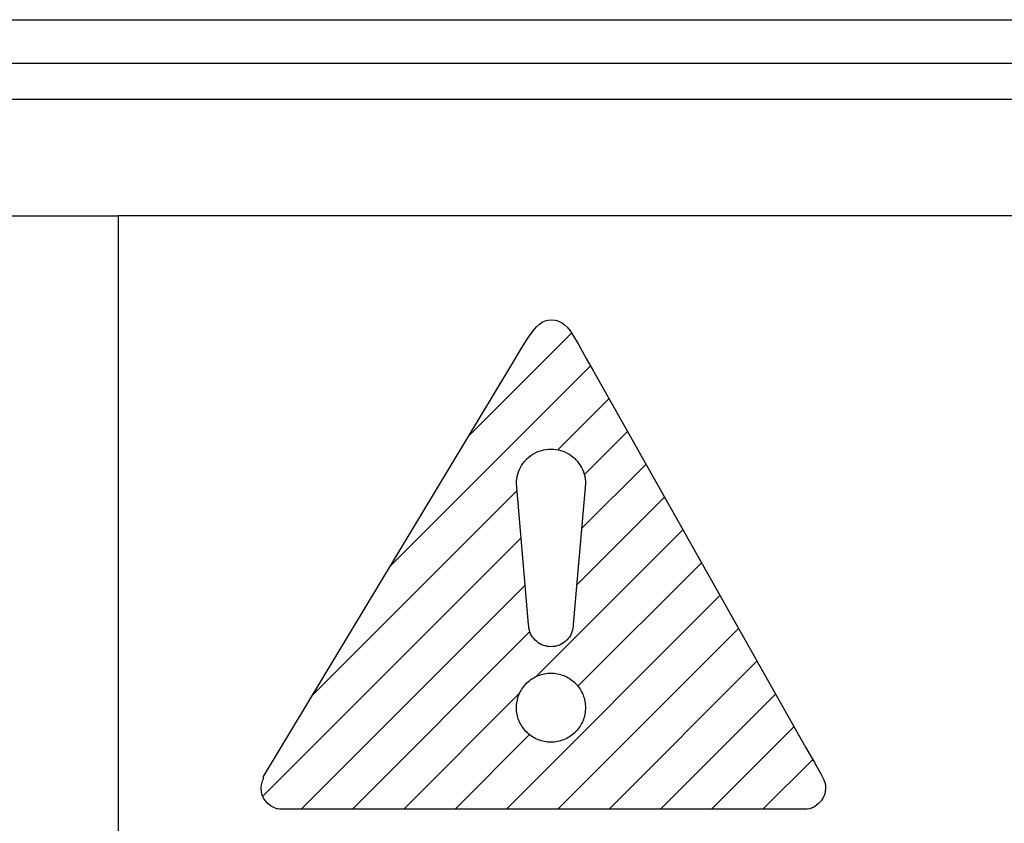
# Model space of a CAD drawing. Header units: millimetres. Extents: x -844 to -217, y -125 to 557.
# Tile 34 of 178: x -602.74 to -595.96, y 180.98 to 186.51. Entities that reach past the tile are written whole.
import ezdxf

# ---------------------------------------------------------------- set-up
doc = ezdxf.new("R2010")
doc.units = ezdxf.units.MM
doc.header["$LTSCALE"] = 23.1
doc.layers.add('R912005577_AM_0', color=7, linetype='CONTINUOUS')

msp = doc.modelspace()

# ---------------------------------------------------------------- linework, layer by layer
at = {"layer": 'R912005577_AM_0', "color": 7}
for p, q in [((-618.6373, 186.5143), (-549.6373, 186.5143)), ((-618.6373, 186.2143), (-549.6373, 186.2143)), ((-549.1374, 185.9643), (-618.6373, 185.9643)), ((-617.8385, 185.1625), (-602.0654, 185.1625)), ((-550.0219, 185.1625), (-602.0654, 185.1625)), ((-602.0654, 185.1625), (-602.0654, 180.3809)), ((-599.2061, 184.3703), (-599.1826, 184.3985)), ((-599.1826, 184.3985), (-599.1622, 184.4177)), ((-599.1622, 184.4177), (-599.143, 184.431)), ((-599.143, 184.431), (-599.1332, 184.4359)), ((-599.1332, 184.4359), (-599.1232, 184.4398)), ((-599.1232, 184.4398), (-599.1021, 184.4448)), ((-599.1021, 184.4448), (-599.0776, 184.4464)), ((-599.0776, 184.4464), (-599.0533, 184.4445)), ((-599.0533, 184.4445), (-599.042, 184.4421)), ((-599.042, 184.4421), (-599.0312, 184.4388)), ((-599.0312, 184.4388), (-599.0108, 184.4293)), ((-599.0108, 184.4293), (-598.9913, 184.4157)), ((-598.9913, 184.4157), (-598.9716, 184.397)), ((-598.9716, 184.397), (-598.9506, 184.3713)), ((-599.6499, 183.6449), (-598.9399, 184.3548)), ((-599.2802, 184.2584), (-599.2363, 184.3277)), ((-599.2363, 184.3277), (-599.2061, 184.3703)), ((-598.9506, 184.3713), (-598.9264, 184.3355)), ((-598.9264, 184.3355), (-598.8948, 184.2816)), ((-599.3719, 184.106), (-599.2802, 184.2584)), ((-598.8948, 184.2816), (-598.839, 184.1809)), ((-600.1865, 182.7547), (-598.81, 184.1312)), ((-598.839, 184.1809), (-598.7891, 184.0945)), ((-601.0623, 181.3019), (-599.3719, 184.106)), ((-598.7891, 184.0945), (-597.3294, 181.5038)), ((-599.0357, 183.552), (-598.6824, 183.9052)), ((-598.8536, 183.3805), (-598.555, 183.6791)), ((-599.2345, 183.5022), (-599.2215, 183.5123)), ((-599.2215, 183.5123), (-599.2077, 183.5215)), ((-599.2077, 183.5215), (-599.1934, 183.5297)), ((-599.1934, 183.5297), (-599.1786, 183.5369)), ((-599.1786, 183.5369), (-599.1633, 183.543)), ((-599.1633, 183.543), (-599.1477, 183.5481)), ((-599.1477, 183.5481), (-599.1317, 183.552)), ((-599.1317, 183.552), (-599.1155, 183.5548)), ((-599.1155, 183.5548), (-599.0991, 183.5566)), ((-599.0991, 183.5566), (-599.0825, 183.5571)), ((-599.0825, 183.5571), (-599.0659, 183.5566)), ((-599.0659, 183.5566), (-599.0495, 183.5548)), ((-599.0495, 183.5548), (-599.0332, 183.552)), ((-599.0332, 183.552), (-599.0173, 183.5481)), ((-599.0173, 183.5481), (-599.0017, 183.543)), ((-599.0017, 183.543), (-598.9864, 183.5369)), ((-598.9864, 183.5369), (-598.9716, 183.5297)), ((-598.9716, 183.5297), (-598.9573, 183.5215)), ((-598.9573, 183.5215), (-598.9436, 183.5123)), ((-598.9436, 183.5123), (-598.9305, 183.5021)), ((-599.2929, 183.4303), (-599.2847, 183.4446)), ((-599.2847, 183.4446), (-599.2755, 183.4583)), ((-599.2755, 183.4583), (-599.2653, 183.4714)), ((-599.2653, 183.4714), (-599.2542, 183.4838)), ((-599.2542, 183.4838), (-599.2469, 183.4911)), ((-599.2469, 183.4911), (-599.2345, 183.5022)), ((-598.9305, 183.5021), (-598.9181, 183.4911)), ((-598.9181, 183.4911), (-598.9108, 183.4838)), ((-598.9108, 183.4838), (-598.8997, 183.4714)), ((-598.8997, 183.4714), (-598.8896, 183.4583)), ((-598.8896, 183.4583), (-598.8804, 183.4446)), ((-598.8804, 183.4446), (-598.8722, 183.4303)), ((-598.8716, 183.0089), (-598.4276, 183.4529)), ((-599.3152, 183.3686), (-599.3112, 183.3845)), ((-599.3112, 183.3845), (-599.3062, 183.4002)), ((-599.3062, 183.4002), (-599.3001, 183.4154)), ((-599.3001, 183.4154), (-599.2929, 183.4303)), ((-598.8722, 183.4303), (-598.865, 183.4154)), ((-598.865, 183.4154), (-598.8589, 183.4002)), ((-598.8589, 183.4002), (-598.8538, 183.3845)), ((-598.8538, 183.3845), (-598.8499, 183.3686)), ((-599.3203, 183.3193), (-599.3197, 183.3359)), ((-599.2364, 182.3495), (-599.3203, 183.3193)), ((-599.3197, 183.3359), (-599.318, 183.3524)), ((-599.318, 183.3524), (-599.3152, 183.3686)), ((-598.8448, 183.3193), (-598.9287, 182.3495)), ((-598.8499, 183.3686), (-598.847, 183.3524)), ((-598.847, 183.3524), (-598.8453, 183.3359)), ((-598.8453, 183.3359), (-598.8448, 183.3193)), ((-600.7231, 181.8645), (-599.3161, 183.2715)), ((-598.9051, 182.6219), (-598.3002, 183.2268)), ((-599.1813, 181.9921), (-598.1728, 183.0007)), ((-601.066, 181.1681), (-599.288, 182.9461)), ((-598.8966, 181.9233), (-598.0453, 182.7745)), ((-600.8037, 181.0768), (-599.2598, 182.6207)), ((-599.3895, 181.0768), (-597.9179, 182.5484)), ((-600.4502, 181.0768), (-599.2271, 182.2998)), ((-599.2358, 182.3362), (-599.2364, 182.3495)), ((-599.2341, 182.3231), (-599.2358, 182.3362)), ((-599.2313, 182.3102), (-599.2341, 182.3231)), ((-599.2274, 182.2976), (-599.2313, 182.3102)), ((-599.2224, 182.2854), (-599.2274, 182.2976)), ((-599.2163, 182.2736), (-599.2224, 182.2854)), ((-599.0359, 181.0768), (-597.7905, 182.3223)), ((-598.9427, 182.2853), (-598.9487, 182.2736)), ((-598.9377, 182.2976), (-598.9427, 182.2853)), ((-598.9338, 182.3102), (-598.9377, 182.2976)), ((-598.9309, 182.3231), (-598.9338, 182.3102)), ((-598.9292, 182.3362), (-598.9309, 182.3231)), ((-598.9287, 182.3495), (-598.9292, 182.3362)), ((-599.2093, 182.2623), (-599.2163, 182.2736)), ((-599.2012, 182.2517), (-599.2093, 182.2623)), ((-599.1923, 182.2418), (-599.2012, 182.2517)), ((-599.1903, 182.2398), (-599.1923, 182.2418)), ((-599.1804, 182.2309), (-599.1903, 182.2398)), ((-599.1697, 182.2228), (-599.1804, 182.2309)), ((-599.1585, 182.2158), (-599.1697, 182.2228)), ((-599.1467, 182.2097), (-599.1585, 182.2158)), ((-599.0065, 182.2158), (-599.0183, 182.2097)), ((-598.9953, 182.2228), (-599.0065, 182.2158)), ((-598.9846, 182.2309), (-598.9953, 182.2228)), ((-598.9747, 182.2398), (-598.9846, 182.2309)), ((-598.9728, 182.2418), (-598.9747, 182.2398)), ((-598.9638, 182.2517), (-598.9728, 182.2418)), ((-598.9558, 182.2623), (-598.9638, 182.2517)), ((-598.9487, 182.2736), (-598.9558, 182.2623)), ((-599.1345, 182.2047), (-599.1467, 182.2097)), ((-599.1219, 182.2008), (-599.1345, 182.2047)), ((-599.1089, 182.198), (-599.1219, 182.2008)), ((-599.0958, 182.1963), (-599.1089, 182.198)), ((-599.0825, 182.1957), (-599.0958, 182.1963)), ((-599.0692, 182.1963), (-599.0825, 182.1957)), ((-599.056, 182.198), (-599.0692, 182.1963)), ((-599.0431, 182.2008), (-599.056, 182.198)), ((-599.0305, 182.2047), (-599.0431, 182.2008)), ((-599.0183, 182.2097), (-599.0305, 182.2047)), ((-598.6824, 181.0768), (-597.6631, 182.0961)), ((-599.1164, 182.0114), (-599.1052, 182.0128)), ((-599.1052, 182.0128), (-599.0939, 182.0136)), ((-599.0939, 182.0136), (-599.0825, 182.0138)), ((-599.0825, 182.0138), (-599.0711, 182.0136)), ((-599.0711, 182.0136), (-599.0598, 182.0128)), ((-599.0598, 182.0128), (-599.0486, 182.0114)), ((-599.2542, 181.9405), (-599.2462, 181.9485)), ((-599.2462, 181.9485), (-599.2378, 181.9561)), ((-599.2378, 181.9561), (-599.2291, 181.9633)), ((-599.2291, 181.9633), (-599.22, 181.9701)), ((-599.22, 181.9701), (-599.2106, 181.9764)), ((-599.2106, 181.9764), (-599.201, 181.9823)), ((-599.201, 181.9823), (-599.1911, 181.9877)), ((-599.1911, 181.9877), (-599.1809, 181.9926)), ((-599.1809, 181.9926), (-599.1706, 181.997)), ((-599.1706, 181.997), (-599.16, 182.0009)), ((-599.16, 182.0009), (-599.1493, 182.0043)), ((-599.1493, 182.0043), (-599.1385, 182.0072)), ((-599.1385, 182.0072), (-599.1275, 182.0096)), ((-599.1275, 182.0096), (-599.1164, 182.0114)), ((-599.0486, 182.0114), (-599.0375, 182.0096)), ((-599.0375, 182.0096), (-599.0265, 182.0072)), ((-599.0265, 182.0072), (-599.0157, 182.0043)), ((-599.0157, 182.0043), (-599.0049, 182.0009)), ((-599.0049, 182.0009), (-598.9944, 181.997)), ((-598.9944, 181.997), (-598.9841, 181.9926)), ((-598.9841, 181.9926), (-598.9739, 181.9877)), ((-598.9739, 181.9877), (-598.964, 181.9823)), ((-598.964, 181.9823), (-598.9544, 181.9764)), ((-598.9544, 181.9764), (-598.945, 181.9701)), ((-598.945, 181.9701), (-598.936, 181.9633)), ((-598.936, 181.9633), (-598.9272, 181.9561)), ((-598.9272, 181.9561), (-598.9188, 181.9485)), ((-598.9188, 181.9485), (-598.9181, 181.9478)), ((-598.9181, 181.9478), (-598.9101, 181.9398)), ((-599.299, 181.8745), (-599.2941, 181.8846)), ((-599.2941, 181.8846), (-599.2887, 181.8945)), ((-599.2887, 181.8945), (-599.2829, 181.9042)), ((-599.2829, 181.9042), (-599.2765, 181.9136)), ((-599.2765, 181.9136), (-599.2698, 181.9226)), ((-599.2698, 181.9226), (-599.2626, 181.9314)), ((-599.2626, 181.9314), (-599.255, 181.9398)), ((-599.255, 181.9398), (-599.2542, 181.9405)), ((-598.9101, 181.9398), (-598.9025, 181.9314)), ((-598.9025, 181.9314), (-598.8953, 181.9226)), ((-598.8953, 181.9226), (-598.8885, 181.9136)), ((-598.8885, 181.9136), (-598.8822, 181.9042)), ((-598.8822, 181.9042), (-598.8763, 181.8946)), ((-598.8763, 181.8946), (-598.8709, 181.8847)), ((-598.8709, 181.8847), (-598.866, 181.8745)), ((-600.0966, 181.0768), (-599.2985, 181.8749)), ((-599.3192, 181.7988), (-599.3179, 181.81)), ((-599.3179, 181.81), (-599.316, 181.8211)), ((-599.316, 181.8211), (-599.3137, 181.8321)), ((-599.3137, 181.8321), (-599.3108, 181.8429)), ((-599.3108, 181.8429), (-599.3073, 181.8536)), ((-599.3073, 181.8536), (-599.3034, 181.8642)), ((-599.3034, 181.8642), (-599.299, 181.8745)), ((-598.866, 181.8745), (-598.8616, 181.8642)), ((-598.8616, 181.8642), (-598.8577, 181.8536)), ((-598.8577, 181.8536), (-598.8543, 181.8429)), ((-598.8543, 181.8429), (-598.8514, 181.8321)), ((-598.8514, 181.8321), (-598.849, 181.8211)), ((-598.849, 181.8211), (-598.8472, 181.81)), ((-598.8472, 181.81), (-598.8458, 181.7988)), ((-598.3288, 181.0768), (-597.5357, 181.87)), ((-599.3203, 181.7761), (-599.32, 181.7875)), ((-599.32, 181.7647), (-599.3203, 181.7761)), ((-599.32, 181.7875), (-599.3192, 181.7988)), ((-599.3192, 181.7534), (-599.32, 181.7647)), ((-599.3179, 181.7422), (-599.3192, 181.7534)), ((-599.316, 181.7311), (-599.3179, 181.7422)), ((-598.8472, 181.7422), (-598.849, 181.7311)), ((-598.8458, 181.7534), (-598.8472, 181.7422)), ((-598.8458, 181.7988), (-598.845, 181.7875)), ((-598.845, 181.7647), (-598.8458, 181.7534)), ((-598.845, 181.7875), (-598.8448, 181.7761)), ((-598.8448, 181.7761), (-598.845, 181.7647)), ((-599.3137, 181.7201), (-599.316, 181.7311)), ((-599.3108, 181.7093), (-599.3137, 181.7201)), ((-599.3074, 181.6986), (-599.3108, 181.7093)), ((-599.3034, 181.688), (-599.3074, 181.6986)), ((-599.299, 181.6777), (-599.3034, 181.688)), ((-599.2941, 181.6675), (-599.299, 181.6777)), ((-598.866, 181.6777), (-598.8709, 181.6675)), ((-598.8616, 181.688), (-598.866, 181.6777)), ((-598.8577, 181.6986), (-598.8616, 181.688)), ((-598.8543, 181.7093), (-598.8577, 181.6986)), ((-598.8514, 181.7201), (-598.8543, 181.7093)), ((-598.849, 181.7311), (-598.8514, 181.7201)), ((-599.2887, 181.6576), (-599.2941, 181.6675)), ((-599.2829, 181.648), (-599.2887, 181.6576)), ((-599.2766, 181.6386), (-599.2829, 181.648)), ((-599.2698, 181.6296), (-599.2766, 181.6386)), ((-599.2626, 181.6208), (-599.2698, 181.6296)), ((-599.255, 181.6124), (-599.2626, 181.6208)), ((-599.247, 181.6044), (-599.255, 181.6124)), ((-598.9101, 181.6124), (-598.9181, 181.6044)), ((-598.9025, 181.6208), (-598.9101, 181.6124)), ((-598.8953, 181.6295), (-598.9025, 181.6208)), ((-598.8885, 181.6386), (-598.8953, 181.6295)), ((-598.8822, 181.648), (-598.8885, 181.6386)), ((-598.8763, 181.6576), (-598.8822, 181.648)), ((-598.8709, 181.6675), (-598.8763, 181.6576)), ((-597.9753, 181.0768), (-597.4083, 181.6438)), ((-599.743, 181.0768), (-599.2297, 181.5902)), ((-599.2462, 181.6036), (-599.247, 181.6044)), ((-599.2378, 181.596), (-599.2462, 181.6036)), ((-599.229, 181.5888), (-599.2378, 181.596)), ((-599.22, 181.582), (-599.229, 181.5888)), ((-599.2106, 181.5757), (-599.22, 181.582)), ((-599.201, 181.5699), (-599.2106, 181.5757)), ((-599.1911, 181.5645), (-599.201, 181.5699)), ((-599.1809, 181.5596), (-599.1911, 181.5645)), ((-599.1706, 181.5552), (-599.1809, 181.5596)), ((-599.16, 181.5512), (-599.1706, 181.5552)), ((-599.1493, 181.5478), (-599.16, 181.5512)), ((-599.1385, 181.5449), (-599.1493, 181.5478)), ((-599.1275, 181.5426), (-599.1385, 181.5449)), ((-599.1164, 181.5407), (-599.1275, 181.5426)), ((-599.1052, 181.5394), (-599.1164, 181.5407)), ((-599.0939, 181.5386), (-599.1052, 181.5394)), ((-599.0825, 181.5383), (-599.0939, 181.5386)), ((-599.0711, 181.5386), (-599.0825, 181.5383)), ((-599.0598, 181.5394), (-599.0711, 181.5386)), ((-599.0486, 181.5407), (-599.0598, 181.5394)), ((-599.0375, 181.5426), (-599.0486, 181.5407)), ((-599.0265, 181.5449), (-599.0375, 181.5426)), ((-599.0157, 181.5478), (-599.0265, 181.5449)), ((-599.005, 181.5512), (-599.0157, 181.5478)), ((-598.9944, 181.5552), (-599.005, 181.5512)), ((-598.9841, 181.5596), (-598.9944, 181.5552)), ((-598.9739, 181.5645), (-598.9841, 181.5596)), ((-598.964, 181.5699), (-598.9739, 181.5645)), ((-598.9544, 181.5757), (-598.964, 181.5699)), ((-598.945, 181.5821), (-598.9544, 181.5757)), ((-598.936, 181.5888), (-598.945, 181.5821)), ((-598.9272, 181.596), (-598.936, 181.5888)), ((-598.9188, 181.6036), (-598.9272, 181.596)), ((-598.9181, 181.6044), (-598.9188, 181.6036)), ((-597.3294, 181.5038), (-597.2674, 181.3992)), ((-597.6217, 181.0768), (-597.2793, 181.4193)), ((-597.2674, 181.3992), (-597.2226, 181.3193)), ((-601.0733, 181.2619), (-601.0688, 181.2725)), ((-601.0688, 181.2725), (-601.0641, 181.2857)), ((-601.0641, 181.2857), (-601.0623, 181.3019)), ((-597.2226, 181.3193), (-597.2022, 181.2779)), ((-597.2022, 181.2779), (-597.1934, 181.2537)), ((-601.0796, 181.2211), (-601.0778, 181.2453)), ((-601.0776, 181.1967), (-601.0796, 181.2211)), ((-601.0778, 181.2453), (-601.0733, 181.2619)), ((-597.1934, 181.2537), (-597.1909, 181.2369)), ((-597.1909, 181.2211), (-597.1928, 181.1974)), ((-597.1909, 181.2369), (-597.1909, 181.2211)), ((-601.0719, 181.1741), (-601.0776, 181.1967)), ((-601.0626, 181.1531), (-601.0719, 181.1741)), ((-601.0498, 181.1337), (-601.0626, 181.1531)), ((-601.0335, 181.116), (-601.0498, 181.1337)), ((-597.2214, 181.1333), (-597.2381, 181.115)), ((-597.2082, 181.1534), (-597.2214, 181.1333)), ((-597.1986, 181.1748), (-597.2082, 181.1534)), ((-597.1928, 181.1974), (-597.1986, 181.1748)), ((-601.0141, 181.1006), (-601.0335, 181.116)), ((-600.9925, 181.0881), (-601.0141, 181.1006)), ((-600.971, 181.0798), (-600.9925, 181.0881)), ((-600.9675, 181.0789), (-600.971, 181.0798)), ((-600.9527, 181.0768), (-600.9675, 181.0789)), ((-597.3178, 181.0768), (-600.9527, 181.0768)), ((-597.3017, 181.0789), (-597.3178, 181.0768)), ((-597.2818, 181.0857), (-597.3017, 181.0789)), ((-597.279, 181.0869), (-597.2818, 181.0857)), ((-597.2577, 181.0992), (-597.279, 181.0869)), ((-597.2381, 181.115), (-597.2577, 181.0992))]:
    msp.add_line(p, q, dxfattribs=at)

doc.saveas('drawing.dxf')
